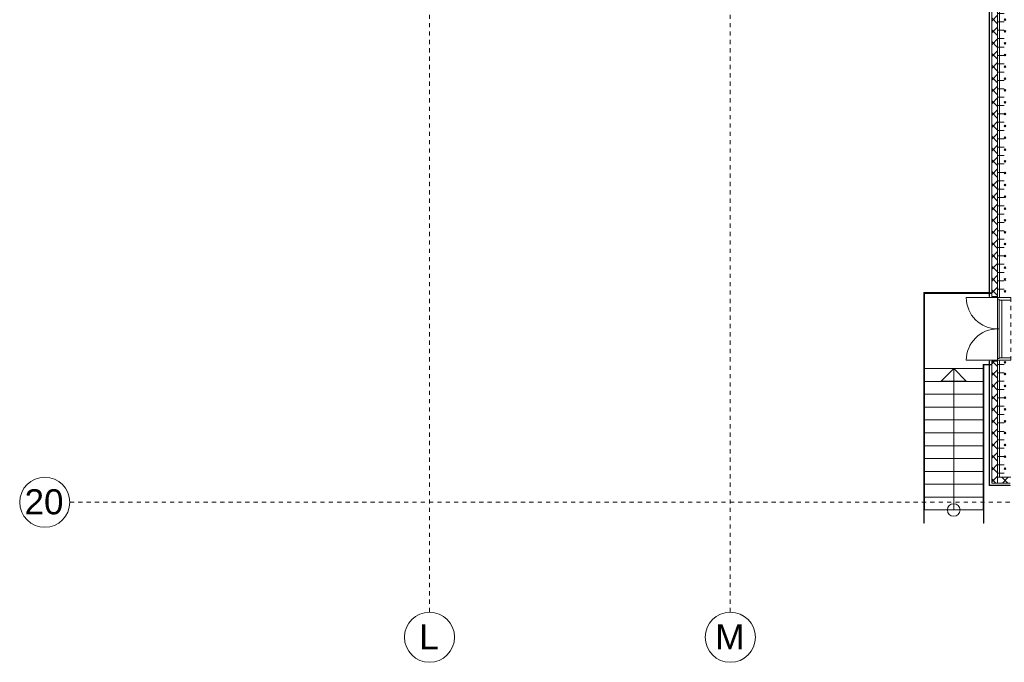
# Model space of a CAD drawing. Header units: metres. Extents: x -54 to 119, y -77 to 33.
# Tile 1 of 138: x -54 to -30, y -77 to -62. Entities that reach past the tile are written whole.
import ezdxf

# ---------------------------------------------------------------- set-up
doc = ezdxf.new("R2010")
doc.units = ezdxf.units.M
for name, pattern in [('Rasterlinie', [0.019, 0.01, -0.003, 0.003, -0.003]), ('Verdeckt', [0.003, 0.002, -0.001]), ('Über Schnittebene 1', [0.001, 0, -0.001])]:
    doc.linetypes.add(name, pattern=pattern)
for name, color, linetype, lineweight in [('A_Fassadenelemente', 7, 'Continuous', 9), ('A_Geschossdecken', 7, 'Continuous', 9), ('A_Raster', 7, 'Continuous', 9), ('A_Treppen', 7, 'Continuous', 9), ('A_Türen', 7, 'Continuous', 9), ('A_Türen_Rahmen', 7, 'Continuous', 9), ('A_Wände', 7, 'Continuous', 9), ('A_Wände_Schraffur', 7, 'Continuous', 18), ('Pfeile AUF', 7, 'Continuous', 9)]:
    doc.layers.add(name, color=color, linetype=linetype, lineweight=lineweight)
doc.styles.add('Arial', font='arial.ttf', dxfattribs={"height": 0.6})
pattern_1 = [(45, (0, 0), (-0.14142136, 0.14142136), []), (135, (0, 0), (-0.14142136, -0.14142136), [])]

# ---------------------------------------------------------------- blocks, each defined once
blk = doc.blocks.new('GSH_Tuer_A_2flg_SZ - 1500x2135_Voll-5524714-BS_Übersicht_EG_BRANDSCHUTZ')
at = {"layer": 'A_Türen'}
for p, q in [((-0.75, 0.172), (-0.75, 0.922)), ((0.75, 0.172), (0.75, 0.922)), ((0, 0.172), (-0.71, 0.172)), ((-0.71, 0.172), (-0.71, 0.132)), ((-0.71, 0.132), (0, 0.132)), ((0.71, 0.172), (0, 0.172)), ((0, 0.172), (0, 0.132)), ((0, 0.132), (0, 0.172)), ((0, 0.132), (0.71, 0.132)), ((0.71, 0.132), (0.71, 0.172))]:
    blk.add_line(p, q, dxfattribs=at)
at = {"layer": 'A_Türen', "linetype": 'Über Schnittebene 1'}
for p, q in [((0.75, 0.172), (-0.75, 0.172)), ((0.75, -0.143), (-0.75, -0.143))]:
    blk.add_line(p, q, dxfattribs=at)
at = {"layer": 'A_Türen'}
for centre, start, end in [((-0.75, 0.172), 360, 90), ((0.75, 0.172), 90, 180)]:
    blk.add_arc(centre, 0.75, start, end, dxfattribs=at)
at = {"layer": 'A_Türen_Rahmen'}
for p, q in [((-0.71, 0.172), (-0.75, 0.172)), ((-0.69, -0.143), (-0.69, 0.132)), ((0.69, 0.132), (0.69, -0.143)), ((0.75, 0.172), (0.71, 0.172)), ((-0.75, -0.143), (-0.69, -0.143)), ((0.69, -0.143), (0.75, -0.143))]:
    blk.add_line(p, q, dxfattribs=at)
blk = doc.blocks.new('GSH_Fassadenelement_Equitone - GSH_169_169_169-6766078-BS_Übersicht_EG_BRANDSCHUTZ')
at = {"layer": 'A_Fassadenelemente'}
for p, q in [((0.25, -0.052), (-0.25, -0.052)), ((-0.25, -0.052), (-0.25, -0.06)), ((-0.25, -0.06), (0.25, -0.06)), ((0.25, -0.06), (0.25, -0.052))]:
    blk.add_line(p, q, dxfattribs=at)
blk = doc.blocks.new('Systemelement - GSH_Fassadenelement_169-169-169-6288977-BS_Übersicht_EG_BRANDSCHUTZ')
at = {"layer": 'A_Fassadenelemente'}
for p, q in [((0.1, 0.06), (-0.1, 0.06)), ((-0.1, 0.06), (-0.1, 0.052)), ((-0.1, 0.052), (0.1, 0.052)), ((0.1, 0.052), (0.1, 0.06))]:
    blk.add_line(p, q, dxfattribs=at)
blk = doc.blocks.new('Systemelement - GSH_Fassadenelement_169-169-169-5918263-BS_Übersicht_EG_BRANDSCHUTZ')
at = {"layer": 'A_Fassadenelemente'}
for p, q in [((0.575, 0.06), (-0.575, 0.06)), ((-0.575, 0.06), (-0.575, 0.052)), ((-0.575, 0.052), (0.575, 0.052)), ((0.575, 0.052), (0.575, 0.06))]:
    blk.add_line(p, q, dxfattribs=at)
blk = doc.blocks.new('Systemelement - GSH_Fassadenelement_169-169-169-5496394-BS_Übersicht_EG_BRANDSCHUTZ')
at = {"layer": 'A_Fassadenelemente'}
for p, q in [((0.6, 0.06), (-0.6, 0.06)), ((-0.6, 0.06), (-0.6, 0.052)), ((-0.6, 0.052), (0.6, 0.052)), ((0.6, 0.052), (0.6, 0.06))]:
    blk.add_line(p, q, dxfattribs=at)
blk = doc.blocks.new('Systemelement - GSH_Fassadenelement_169-169-169-5690609-BS_Übersicht_EG_BRANDSCHUTZ')
at = {"layer": 'A_Fassadenelemente'}
for p, q in [((-0.1745, 0.06), (-0.6, 0.06)), ((-0.6, 0.06), (-0.6, 0.052)), ((-0.6, 0.052), (-0.1745, 0.052)), ((-0.1745, 0.052), (-0.1745, 0.06))]:
    blk.add_line(p, q, dxfattribs=at)
blk = doc.blocks.new('Systemelement - GSH_Fassadenelement_169-169-169-5690610-BS_Übersicht_EG_BRANDSCHUTZ')
at = {"layer": 'A_Fassadenelemente'}
for p, q in [((0.6, 0.06), (0.1745, 0.06)), ((0.1745, 0.06), (0.1745, 0.052)), ((0.1745, 0.052), (0.6, 0.052)), ((0.6, 0.052), (0.6, 0.06))]:
    blk.add_line(p, q, dxfattribs=at)
blk = doc.blocks.new('Raster - 3_0mm_mit Kreis-376402-BS_Übersicht_EG_BRANDSCHUTZ')
at = {"layer": 'A_Raster'}
blk.add_circle((0, 0), 0.003, dxfattribs=at)

msp = doc.modelspace()

# ---------------------------------------------------------------- hatches: boundary and pattern name
at = {"layer": 'A_Wände_Schraffur', "lineweight": 9}
h = msp.add_hatch(dxfattribs=at)
h.set_pattern_fill('FP_1', color=256, style=0, pattern_type=2)
h.set_pattern_definition([(0, (0, 0), (0, 0.2), []), (90, (0, 0), (-0.2, 1e-17), [])])
h.paths.add_polyline_path([(-30.444, -72.897), (-30.284, -72.897), (-30.284, -70.097), (-30.444, -70.097), (-30.444, -72.858)], flags=0)
h.paths.add_polyline_path([(-30.444, -68.597), (-30.284, -68.597), (-30.284, -53.732), (-30.444, -53.732), (-30.444, -67.087)], flags=0)
h = msp.add_hatch(dxfattribs=at)
h.set_pattern_fill('FP_2', color=256, style=0, pattern_type=2)
h.set_pattern_definition(pattern_1)
h.paths.add_polyline_path([(-30.244, -72.897), (-30.244, -70.097), (-30.284, -70.097), (-30.284, -72.897)], flags=0)
h.paths.add_polyline_path([(-30.244, -68.597), (-30.244, -53.732), (-30.284, -53.732), (-30.284, -68.597)], flags=0)
h = msp.add_hatch(dxfattribs=at)
h.set_pattern_fill('FP_2', color=256, style=0, pattern_type=2)
h.set_pattern_definition(pattern_1)
h.paths.add_polyline_path([(-30.444, -73.037), (-30.444, -70.121), (-30.584, -70.121), (-30.584, -73.037)], flags=0)
h.paths.add_polyline_path([(-30.584, -68.572), (-30.444, -68.572), (-30.444, -53.907), (-30.584, -53.907), (-30.584, -68.497)], flags=0)
h = msp.add_hatch(dxfattribs=at)
h.set_pattern_fill('FP_2', color=256, style=0, pattern_type=2)
h.set_pattern_definition(pattern_1)
h.paths.add_polyline_path([(6.856, -73.037), (6.996, -73.037), (6.996, -72.897), (6.856, -72.897)], flags=0)
h.paths.add_polyline_path([(-30.244, -73.037), (-30.144, -73.037), (-30.144, -72.897), (-30.444, -72.897), (-30.444, -73.037), (-30.284, -73.037)], flags=0)

# ---------------------------------------------------------------- linework, layer by layer
at = {"layer": 'A_Geschossdecken'}
msp.add_line((-30.344, -68.657), (-30.344, -70.037), dxfattribs=at)
at = {"layer": 'A_Raster', "linetype": 'Rasterlinie'}
for p, q in [((-44.044, -76.128), (-44.044, 20.456)), ((-36.844, -76.128), (-36.844, -20.783)), ((-52.655, -73.497), (25.789, -73.497))]:
    msp.add_line(p, q, dxfattribs=at)
at = {"layer": 'A_Treppen'}
for p, q in [((-32.194, -68.497), (-32.194, -70.218)), ((-30.644, -68.497), (-32.194, -68.497)), ((-30.584, -68.487), (-30.636, -68.487)), ((-30.584, -68.497), (-30.636, -68.497)), ((-32.194, -70.297), (-32.194, -70.218)), ((-30.784, -70.197), (-30.794, -70.197)), ((-30.794, -70.297), (-30.794, -70.197)), ((-30.784, -70.197), (-30.644, -70.197)), ((-30.774, -70.207), (-30.644, -70.207)), ((-30.636, -70.197), (-30.584, -70.197)), ((-30.636, -70.207), (-30.584, -70.207)), ((-32.194, -70.605), (-32.194, -70.297)), ((-32.194, -70.297), (-30.794, -70.297)), ((-30.794, -70.605), (-30.794, -70.297)), ((-32.194, -70.912), (-32.194, -70.605)), ((-32.194, -70.605), (-30.794, -70.605)), ((-30.794, -70.912), (-30.794, -70.605)), ((-32.194, -71.22), (-32.194, -70.912)), ((-32.194, -70.912), (-30.794, -70.912)), ((-30.794, -71.22), (-30.794, -70.912)), ((-32.194, -71.528), (-32.194, -71.22)), ((-32.194, -71.22), (-30.794, -71.22)), ((-30.794, -71.528), (-30.794, -71.22)), ((-32.194, -71.836), (-32.194, -71.528)), ((-32.194, -71.528), (-30.794, -71.528)), ((-30.794, -71.836), (-30.794, -71.528)), ((-32.194, -72.143), (-32.194, -71.836)), ((-32.194, -71.836), (-30.794, -71.836)), ((-30.794, -72.143), (-30.794, -71.836)), ((-32.194, -72.451), (-32.194, -72.143)), ((-32.194, -72.143), (-30.794, -72.143)), ((-30.794, -72.451), (-30.794, -72.143)), ((-32.194, -72.759), (-32.194, -72.451)), ((-32.194, -72.451), (-30.794, -72.451)), ((-30.794, -72.759), (-30.794, -72.451)), ((-32.194, -73.067), (-32.194, -72.759)), ((-32.194, -72.759), (-30.794, -72.759)), ((-30.794, -73.067), (-30.794, -72.759)), ((-32.194, -73.374), (-32.194, -73.067)), ((-32.194, -73.067), (-30.794, -73.067)), ((-30.794, -73.374), (-30.794, -73.067)), ((-32.194, -73.682), (-32.194, -73.374)), ((-32.194, -73.374), (-30.794, -73.374)), ((-30.794, -73.682), (-30.794, -73.374)), ((-32.204, -73.682), (-32.194, -73.682)), ((-32.194, -73.682), (-30.794, -73.682)), ((-30.794, -73.682), (-30.784, -73.682))]:
    msp.add_line(p, q, dxfattribs=at)
at = {"layer": 'A_Treppen', "linetype": 'Verdeckt'}
for p, q in [((-32.194, -70.297), (-30.794, -70.297)), ((-32.194, -70.605), (-30.794, -70.605)), ((-32.194, -70.912), (-30.794, -70.912)), ((-32.194, -71.22), (-30.794, -71.22)), ((-32.194, -71.528), (-30.794, -71.528)), ((-32.194, -71.836), (-30.794, -71.836)), ((-32.194, -72.143), (-30.794, -72.143)), ((-32.194, -72.451), (-30.794, -72.451)), ((-32.194, -72.759), (-30.794, -72.759)), ((-32.194, -73.067), (-30.794, -73.067)), ((-32.194, -73.374), (-30.794, -73.374)), ((-32.194, -73.682), (-30.794, -73.682))]:
    msp.add_line(p, q, dxfattribs=at)
at = {"layer": 'A_Wände', "lineweight": 18}
for p, q in [((-30.444, -53.697), (-30.444, -68.597)), ((-30.584, -53.907), (-30.584, -68.572)), ((-32.214, -68.477), (-32.214, -70.874)), ((-30.644, -68.477), (-32.214, -68.477)), ((-32.204, -70.874), (-32.204, -68.487)), ((-32.204, -68.487), (-30.644, -68.487)), ((-30.644, -68.487), (-30.644, -68.477)), ((-30.584, -68.572), (-30.444, -68.572)), ((-30.444, -68.597), (-30.129, -68.597)), ((-30.784, -70.207), (-30.784, -70.874)), ((-30.774, -70.207), (-30.784, -70.207)), ((-30.774, -70.874), (-30.774, -70.207)), ((-30.444, -70.121), (-30.584, -70.121)), ((-30.584, -70.121), (-30.584, -73.037)), ((-30.129, -70.097), (-30.444, -70.097)), ((-30.444, -73.037), (-30.444, -70.097)), ((-32.214, -70.874), (-32.204, -70.874)), ((-30.784, -70.874), (-30.774, -70.874)), ((-30.584, -73.037), (-30.144, -73.037)), ((-30.129, -72.897), (-30.444, -72.897))]:
    msp.add_line(p, q, dxfattribs=at)
at = {"layer": 'A_Wände'}
for p, q in [((-32.214, -73.995), (-32.214, -70.874)), ((-32.204, -70.874), (-32.204, -73.995)), ((-30.784, -73.995), (-30.784, -70.874)), ((-30.774, -70.874), (-30.774, -73.995)), ((-32.204, -73.995), (-32.214, -73.995)), ((-30.774, -73.995), (-30.784, -73.995))]:
    msp.add_line(p, q, dxfattribs=at)
at = {"layer": 'Pfeile AUF'}
for p, q in [((-31.494, -70.297), (-31.794, -70.597)), ((-31.494, -70.605), (-31.494, -70.297)), ((-31.194, -70.597), (-31.494, -70.297)), ((-31.794, -70.597), (-31.194, -70.597)), ((-31.494, -70.912), (-31.494, -70.605)), ((-31.494, -71.22), (-31.494, -70.912)), ((-31.494, -71.528), (-31.494, -71.22)), ((-31.494, -71.836), (-31.494, -71.528)), ((-31.494, -72.143), (-31.494, -71.836)), ((-31.494, -72.451), (-31.494, -72.143)), ((-31.494, -72.759), (-31.494, -72.451)), ((-31.494, -73.067), (-31.494, -72.759)), ((-31.494, -73.374), (-31.494, -73.067)), ((-31.494, -73.682), (-31.494, -73.374))]:
    msp.add_line(p, q, dxfattribs=at)
msp.add_circle((-31.494, -73.682), 0.15, dxfattribs=at)

# ---------------------------------------------------------------- block references
at = {"layer": 'A_Fassadenelemente', "rotation": 89.99999999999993}
for name, p in [('Systemelement - GSH_Fassadenelement_169-169-169-5496394-BS_Übersicht_EG_BRANDSCHUTZ', (-30.584, -61.547)), ('Systemelement - GSH_Fassadenelement_169-169-169-5496394-BS_Übersicht_EG_BRANDSCHUTZ', (-30.584, -62.747)), ('Systemelement - GSH_Fassadenelement_169-169-169-5496394-BS_Übersicht_EG_BRANDSCHUTZ', (-30.584, -63.947)), ('Systemelement - GSH_Fassadenelement_169-169-169-5496394-BS_Übersicht_EG_BRANDSCHUTZ', (-30.584, -65.147)), ('Systemelement - GSH_Fassadenelement_169-169-169-5496394-BS_Übersicht_EG_BRANDSCHUTZ', (-30.584, -66.347)), ('Systemelement - GSH_Fassadenelement_169-169-169-5496394-BS_Übersicht_EG_BRANDSCHUTZ', (-30.584, -67.547)), ('Systemelement - GSH_Fassadenelement_169-169-169-5690610-BS_Übersicht_EG_BRANDSCHUTZ', (-30.584, -68.747)), ('Systemelement - GSH_Fassadenelement_169-169-169-5690609-BS_Übersicht_EG_BRANDSCHUTZ', (-30.584, -69.947)), ('Systemelement - GSH_Fassadenelement_169-169-169-5496394-BS_Übersicht_EG_BRANDSCHUTZ', (-30.584, -71.147)), ('Systemelement - GSH_Fassadenelement_169-169-169-5918263-BS_Übersicht_EG_BRANDSCHUTZ', (-30.584, -72.322)), ('Systemelement - GSH_Fassadenelement_169-169-169-6288977-BS_Übersicht_EG_BRANDSCHUTZ', (-30.584, -72.997))]:
    msp.add_blockref(name, p, dxfattribs=at)
at = {"layer": 'A_Fassadenelemente'}
msp.add_blockref('GSH_Fassadenelement_Equitone - GSH_169_169_169-6766078-BS_Übersicht_EG_BRANDSCHUTZ', (-30.394, -73.037), dxfattribs=at)
at = {"layer": 'A_Raster', "xscale": 199.9999999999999, "yscale": 199.9999999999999, "zscale": 199.9999999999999, "rotation": 269.9999999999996}
msp.add_blockref('Raster - 3_0mm_mit Kreis-376402-BS_Übersicht_EG_BRANDSCHUTZ', (-53.255, -73.497), dxfattribs=at)
at = {"layer": 'A_Raster', "xscale": 199.9999999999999, "yscale": 199.9999999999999, "zscale": 199.9999999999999}
for p in [(-44.044, -76.728), (-36.844, -76.728)]:
    msp.add_blockref('Raster - 3_0mm_mit Kreis-376402-BS_Übersicht_EG_BRANDSCHUTZ', p, dxfattribs=at)
at = {"layer": 'A_Türen', "rotation": 89.99999999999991}
msp.add_blockref('GSH_Tuer_A_2flg_SZ - 1500x2135_Voll-5524714-BS_Übersicht_EG_BRANDSCHUTZ', (-30.272, -69.347), dxfattribs=at)

# ---------------------------------------------------------------- texts
at = {"layer": 'A_Raster', "char_height": 0.6, "attachment_point": 1, "style": 'Arial'}
for s, insert, width in [('20', (-53.739, -73.186), 1.15443), ('L', (-44.291, -76.42), 0.57721), ('M', (-37.203, -76.42), 0.84979)]:
    msp.add_mtext(s, dxfattribs=dict(at, insert=insert, width=width))

doc.saveas('drawing.dxf')
